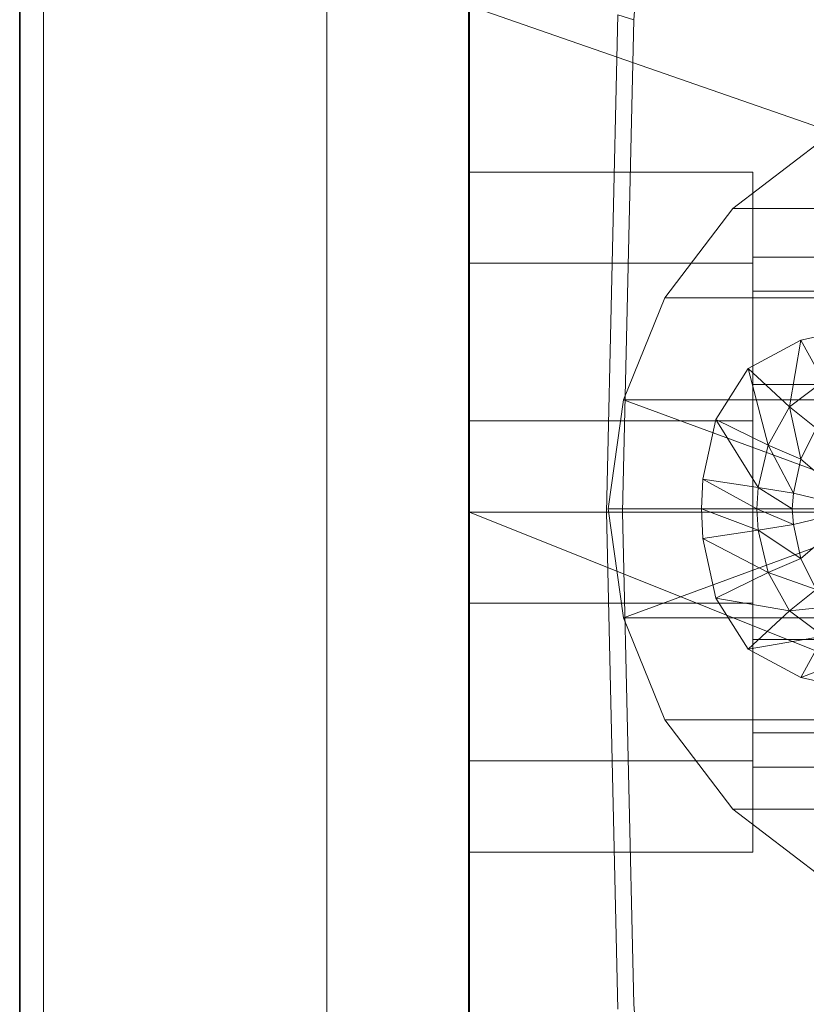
# Model space of a CAD drawing. Header units: metres. Extents: x 391.1 to 427.5, y 12.7 to 28.4.
# Tile 26 of 151: x 404.4366 to 404.4922, y 26.5057 to 26.5752. Entities that reach past the tile are written whole.
import ezdxf

# ---------------------------------------------------------------- set-up
doc = ezdxf.new("R2010")
doc.units = ezdxf.units.M
doc.layers.add('01_SUELOS', color=7, linetype='Continuous', lineweight=25, true_color=0x007f00)
for name, color, linetype, lineweight in [('02_MOBILIARIO', 7, 'Continuous', 18), ('A-DETL-____-MBND', 7, 'Continuous', 18), ('A-GENM-____-OTLN', 7, 'Continuous', 18), ('A-WALL-____-MCUT', 7, 'Continuous', 25), ('A-WALL-____-OTLN', 7, 'Continuous', 25)]:
    doc.layers.add(name, color=color, linetype=linetype, lineweight=lineweight)

# ---------------------------------------------------------------- blocks, each defined once
blk = doc.blocks.new('Family - Rentamans P1-154566-04_ENLLUMENAT_P1')
at = {"layer": 'A-DETL-____-MBND', "color": 253, "true_color": 0xaaaaaa}
for p, q in [((0, 0.361455), (0, 0.004061)), ((0.011593, 0.217509), (0.014372, 0.255995)), ((0, 0.218497), (0, 0.182758)), ((0, 0.218497), (0.102728, 0.182758)), ((0.009653, 0.182758), (0.010464, 0.217856)), ((0.011593, 0.217509), (0.010464, 0.217856)), ((0.01079, 0.182758), (0.011593, 0.217509)), ((0.024872, 0.208986), (0.018572, 0.204186)), ((0, 0.200327), (0, 0.206758)), ((0, 0.206758), (0.02, 0.206758)), ((0, 0.206758), (0.02, 0.206758)), ((0, 0.206758), (0, 0.200327)), ((0.02, 0.200327), (0.02, 0.206758)), ((0.02, 0.206758), (0.02, 0.200327)), ((0.018572, 0.204186), (0.013771, 0.197886)), ((0.018572, 0.204186), (0.040472, 0.204186)), ((0, 0.200327), (0, 0.189189)), ((0.02, 0.200327), (0, 0.200327)), ((0, 0.189189), (0, 0.200327)), ((0, 0.200327), (0.02, 0.200327)), ((0.02, 0.198347), (0.02, 0.200758)), ((0.02, 0.200758), (0.02, 0.198347)), ((0.114701, 0.200758), (0.02, 0.200758)), ((0.02, 0.200327), (0.02, 0.189189)), ((0.02, 0.189189), (0.02, 0.200327)), ((0.02, 0.191758), (0.02, 0.198347)), ((0.02, 0.198347), (0.02, 0.191758)), ((0.02, 0.198347), (0.105701, 0.198347)), ((0.105701, 0.198347), (0.02, 0.198347)), ((0.013771, 0.197886), (0.010872, 0.190686)), ((0.013771, 0.197886), (0.035672, 0.197886)), ((0.023372, 0.194886), (0.027472, 0.195787)), ((0.023372, 0.194886), (0.027472, 0.195787)), ((0.019672, 0.192886), (0.023372, 0.194886)), ((0.019672, 0.192886), (0.023372, 0.194886)), ((0.023372, 0.194886), (0.022572, 0.190186)), ((0.023372, 0.194886), (0.024972, 0.191986)), ((0.017372, 0.189287), (0.019672, 0.192886)), ((0.017372, 0.189287), (0.019672, 0.192886)), ((0.019672, 0.192886), (0.021072, 0.187486)), ((0.019672, 0.192886), (0.022572, 0.190186)), ((0.022572, 0.190186), (0.024972, 0.191986)), ((0.02, 0.191758), (0.02, 0.182758)), ((0.02, 0.182758), (0.02, 0.191758)), ((0.099113, 0.191758), (0.02, 0.191758)), ((0.099113, 0.191758), (0.02, 0.191758)), ((0.010872, 0.190686), (0.009771, 0.182986)), ((0.010872, 0.190686), (0.032771, 0.190686)), ((0.010872, 0.190686), (0.031771, 0.182986)), ((0.021072, 0.187486), (0.022572, 0.190186)), ((0.022572, 0.190186), (0.023372, 0.186486)), ((0.022572, 0.190186), (0.024472, 0.188686)), ((0, 0.189189), (0.02, 0.189189)), ((0, 0.189189), (0, 0.176327)), ((0, 0.176327), (0, 0.189189)), ((0, 0.189189), (0.02, 0.189189)), ((0.016472, 0.185087), (0.017372, 0.189287)), ((0.016472, 0.185087), (0.017372, 0.189287)), ((0.020372, 0.184486), (0.017372, 0.189287)), ((0.017372, 0.189287), (0.021072, 0.187486)), ((0.02, 0.189189), (0.02, 0.176327)), ((0.02, 0.176327), (0.02, 0.189189)), ((0.023372, 0.186486), (0.024472, 0.188686)), ((0.020372, 0.184486), (0.021072, 0.187486)), ((0.021072, 0.187486), (0.022872, 0.184087)), ((0.021072, 0.187486), (0.023372, 0.186486)), ((0.022872, 0.184087), (0.023372, 0.186486)), ((0.023372, 0.186486), (0.027472, 0.182986)), ((0.016372, 0.182986), (0.016472, 0.185087)), ((0.016372, 0.182986), (0.016472, 0.185087)), ((0.020271, 0.182986), (0.016472, 0.185087)), ((0.016472, 0.185087), (0.020372, 0.184486)), ((0.020271, 0.182986), (0.020372, 0.184486)), ((0.022771, 0.182986), (0.020372, 0.184486)), ((0.020372, 0.184486), (0.022872, 0.184087)), ((0.022771, 0.182986), (0.022872, 0.184087)), ((0.022872, 0.184087), (0.027472, 0.182986)), ((0.009771, 0.182986), (0.031771, 0.182986)), ((0.009771, 0.182986), (0.010872, 0.175287)), ((0.010872, 0.175287), (0.031771, 0.182986)), ((0.020271, 0.182986), (0.016372, 0.182986)), ((0.020372, 0.181486), (0.016372, 0.182986)), ((0.016472, 0.180886), (0.016372, 0.182986)), ((0.016472, 0.180886), (0.016372, 0.182986)), ((0.022771, 0.182986), (0.020271, 0.182986)), ((0.022872, 0.181886), (0.020271, 0.182986)), ((0.020372, 0.181486), (0.020271, 0.182986)), ((0.027472, 0.182986), (0.022771, 0.182986)), ((0.022872, 0.181886), (0.022771, 0.182986)), ((0.027472, 0.182986), (0.022872, 0.181886)), ((0.027472, 0.182986), (0.023372, 0.179486)), ((0, 0.182758), (0, 0.147019)), ((0, 0.182758), (0.102728, 0.141568)), ((0.102728, 0.182758), (0, 0.182758)), ((0.010464, 0.14766), (0.009653, 0.182758)), ((0.01079, 0.182758), (0.009653, 0.182758)), ((0.011593, 0.148007), (0.01079, 0.182758)), ((0.02, 0.182758), (0.02, 0.173758)), ((0.02, 0.173758), (0.02, 0.182758)), ((0.096701, 0.182758), (0.02, 0.182758)), ((0.096701, 0.182758), (0.02, 0.182758)), ((0.020372, 0.181486), (0.016472, 0.180886)), ((0.022872, 0.181886), (0.020372, 0.181486)), ((0.023372, 0.179486), (0.020372, 0.181486)), ((0.021072, 0.178486), (0.020372, 0.181486)), ((0.023372, 0.179486), (0.022872, 0.181886)), ((0.021072, 0.178486), (0.016472, 0.180886)), ((0.017372, 0.176686), (0.016472, 0.180886)), ((0.017372, 0.176686), (0.016472, 0.180886)), ((0.023372, 0.179486), (0.021072, 0.178486)), ((0.024472, 0.177287), (0.023372, 0.179486)), ((0.021072, 0.178486), (0.017372, 0.176686)), ((0.024472, 0.177287), (0.021072, 0.178486)), ((0.022572, 0.175787), (0.021072, 0.178486)), ((0.024472, 0.177287), (0.022572, 0.175787)), ((0.022572, 0.175787), (0.017372, 0.176686)), ((0.019672, 0.173087), (0.017372, 0.176686)), ((0.019672, 0.173087), (0.017372, 0.176686)), ((0, 0.176327), (0.02, 0.176327)), ((0, 0.176327), (0, 0.165189)), ((0, 0.165189), (0, 0.176327)), ((0, 0.176327), (0.02, 0.176327)), ((0.02, 0.176327), (0.02, 0.165189)), ((0.02, 0.165189), (0.02, 0.176327)), ((0.026572, 0.176186), (0.022572, 0.175787)), ((0.010872, 0.175287), (0.032771, 0.175287)), ((0.010872, 0.175287), (0.013771, 0.168087)), ((0.022572, 0.175787), (0.019672, 0.173087)), ((0.024972, 0.173986), (0.022572, 0.175787)), ((0.024972, 0.173986), (0.019672, 0.173087)), ((0.024972, 0.173986), (0.023372, 0.171087)), ((0.023372, 0.171087), (0.019672, 0.173087)), ((0.023372, 0.171087), (0.019672, 0.173087)), ((0.02, 0.173758), (0.02, 0.16717)), ((0.02, 0.16717), (0.02, 0.173758)), ((0.099113, 0.173758), (0.02, 0.173758)), ((0.099113, 0.173758), (0.02, 0.173758)), ((0.028372, 0.172986), (0.023372, 0.171087)), ((0.027472, 0.170186), (0.023372, 0.171087)), ((0.027472, 0.170186), (0.023372, 0.171087)), ((0.013771, 0.168087), (0.035672, 0.168087)), ((0.013771, 0.168087), (0.018572, 0.161787)), ((0.02, 0.16717), (0.02, 0.164758)), ((0.02, 0.164758), (0.02, 0.16717)), ((0.105701, 0.16717), (0.02, 0.16717)), ((0.105701, 0.16717), (0.02, 0.16717)), ((0, 0.165189), (0.02, 0.165189)), ((0, 0.165189), (0, 0.158758)), ((0, 0.158758), (0, 0.165189)), ((0, 0.165189), (0.02, 0.165189)), ((0.02, 0.165189), (0.02, 0.158758)), ((0.02, 0.158758), (0.02, 0.165189)), ((0.114701, 0.164758), (0.02, 0.164758)), ((0.018572, 0.161787), (0.040472, 0.161787)), ((0.018572, 0.161787), (0.024872, 0.156986)), ((0, 0.158758), (0.02, 0.158758)), ((0, 0.158758), (0.02, 0.158758)), ((0.014373, 0.109521), (0.011593, 0.148007))]:
    blk.add_line(p, q, dxfattribs=at)
blk = doc.blocks.new('Family - LONDR55-XX_ZZ-ARQ-CAA-M3D-Londres55-154669-04_ENLLUMENAT_P1')
at = {"layer": 'A-GENM-____-OTLN', "color": 253, "true_color": 0xaaaaaa}
for p, q in [((0.6, 0.03), (0, 0.03)), ((0.6, 0.03), (0, 0.03)), ((0, 0.01), (0.6, 0.01)), ((0, 0.01), (0.6, 0.01)), ((0.6, 0.01), (0, 0.01)), ((0, 0.01), (0.6, 0.01)), ((0, 0), (0.6, 0)), ((0.6, 0), (0, 0))]:
    blk.add_line(p, q, dxfattribs=at)
blk = doc.blocks.new('Family - Mirall P1-154670-04_ENLLUMENAT_P1')
blk.add_blockref('Family - LONDR55-XX_ZZ-ARQ-CAA-M3D-Londres55-154669-04_ENLLUMENAT_P1', (0, 0))
blk = doc.blocks.new('Family - Envans P1-154705-04_ENLLUMENAT_P1')
at = {"layer": 'A-WALL-____-MCUT', "color": 253, "true_color": 0xaaaaaa}
blk.add_line((0, 0), (4.558788, 0), dxfattribs=at)
at = {"layer": 'A-WALL-____-OTLN', "color": 253, "true_color": 0xaaaaaa}
blk.add_line((0, 0), (4.558788, 0), dxfattribs=at)
at = {"layer": 'A-WALL-____-OTLN', "color": 253, "lineweight": 18, "true_color": 0xaaaaaa}
blk.add_line((0, 0), (4.558788, 0), dxfattribs=at)
blk = doc.blocks.new('Family - LONDR55-XX_ZZ-ARQ-CAA-M3D-Londres55-154745-04_ENLLUMENAT_P1')
at = {"layer": '01_SUELOS', "color": 9, "true_color": 0xaad4aa}
for p, q in [((0, 2.1), (0, 0)), ((0, 0), (0, 2.1))]:
    blk.add_line(p, q, dxfattribs=at)
blk = doc.blocks.new('Family - LONDR55-XX_ZZ-ARQ-CAA-M3D-Londres55-155045-04_ENLLUMENAT_P1')
at = {"layer": '01_SUELOS', "color": 9, "true_color": 0xaad4aa}
for p, q in [((6.139405, 11.053848), (6.139405, 14.957636)), ((6.139405, 14.957636), (6.139405, 11.053848))]:
    blk.add_line(p, q, dxfattribs=at)
blk = doc.blocks.new('LONDR55-XX_ZZ-ARQ-CAA-M3D-Londres55_ifc-1-04_ENLLUMENAT_P1')
at = {"layer": '01_SUELOS', "color": 253, "lineweight": 18, "true_color": 0xaaaaaa}
for name, p in [('Family - LONDR55-XX_ZZ-ARQ-CAA-M3D-Londres55-155045-04_ENLLUMENAT_P1', (398.297213, 13.120612)), ('Family - LONDR55-XX_ZZ-ARQ-CAA-M3D-Londres55-154745-04_ENLLUMENAT_P1', (404.436618, 25.92946))]:
    blk.add_blockref(name, p, dxfattribs=at)
at = {"layer": '02_MOBILIARIO', "color": 253, "lineweight": 18, "true_color": 0xaaaaaa}
blk.add_blockref('Family - Rentamans P1-154566-04_ENLLUMENAT_P1', (404.468384, 26.357715), dxfattribs=at)
at = {"layer": 'A-GENM-____-OTLN', "color": 253, "lineweight": 18, "true_color": 0xaaaaaa, "rotation": 90}
blk.add_blockref('Family - Mirall P1-154670-04_ENLLUMENAT_P1', (404.468308, 26.223856), dxfattribs=at)
at = {"layer": 'A-WALL-____-OTLN', "color": 253, "lineweight": 18, "true_color": 0xaaaaaa, "rotation": 90}
blk.add_blockref('Family - Envans P1-154705-04_ENLLUMENAT_P1', (404.436618, 23.51946), dxfattribs=at)

msp = doc.modelspace()

# ---------------------------------------------------------------- block references
at = {"lineweight": 5}
msp.add_blockref('LONDR55-XX_ZZ-ARQ-CAA-M3D-Londres55_ifc-1-04_ENLLUMENAT_P1', (0, 0), dxfattribs=at)

doc.saveas('drawing.dxf')
